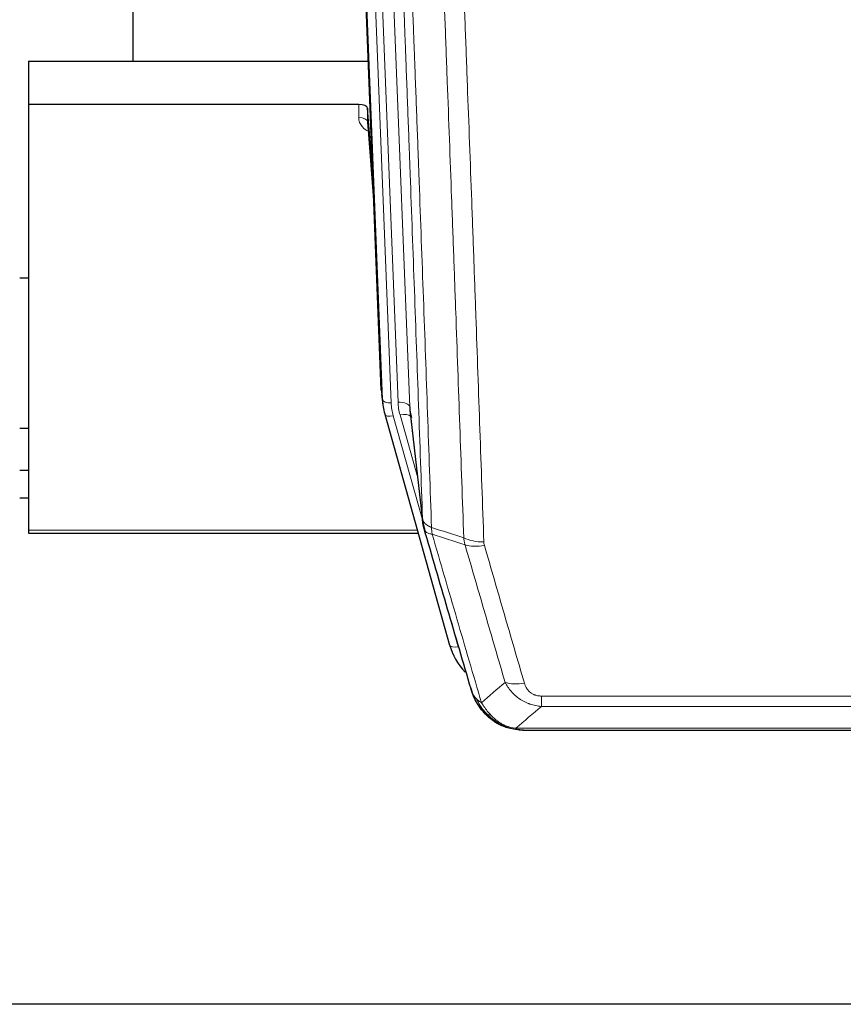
# Model space of a CAD drawing. Header units: inches. Extents: x 0 to 23760, y -13 to 16800.
# Tile 28 of 209: x 5412 to 5693, y 6190 to 6526. Entities that reach past the tile are written whole.
import ezdxf

# ---------------------------------------------------------------- set-up
doc = ezdxf.new("R2010")
doc.units = ezdxf.units.IN
doc.layers.add('254', color=7, linetype='Continuous', true_color=0xffffff)

msp = doc.modelspace()

# ---------------------------------------------------------------- linework, layer by layer
at = {"layer": '254', "color": 2, "linetype": 'Continuous', "lineweight": 25}
for p, q in [((5450.616, 6738.551), (5450.616, 6511.751)), ((5535.551, 6399.456), (5522.978, 6718.819)), ((5414.956, 6511.744), (5531.13, 6511.744)), ((5414.956, 6511.744), (5414.956, 6496.934)), ((5414.956, 6496.934), (5414.956, 6351.465)), ((5527.858, 6496.934), (5414.956, 6496.934)), ((5530.857, 6495.684), (5530.846, 6491.107)), ((5532.68, 6472.402), (5530.857, 6495.684)), ((5530.853, 6490.927), (5533.06, 6462.728)), ((5414.971, 6437.66), (5411.96, 6437.66)), ((5535.673, 6397.872), (5536.047, 6394.613)), ((5545.348, 6392.471), (5549.764, 6353.952)), ((5536.709, 6391.247), (5536.728, 6391.15)), ((5536.728, 6391.15), (5558.902, 6312.264)), ((5411.969, 6386.416), (5414.956, 6386.416)), ((5414.962, 6371.874), (5411.96, 6371.874)), ((5414.962, 6362.449), (5411.96, 6362.449)), ((5414.956, 6351.465), (5414.956, 6350.435)), ((5414.956, 6350.435), (5548.174, 6350.435)), ((5576.953, 6284.649), (5576.853, 6284.677)), ((5583.895, 6283.173), (5802.016, 6283.173)), ((6477.456, 6189.5), (5360.456, 6189.5))]:
    msp.add_line(p, q, dxfattribs=at)
at = {"layer": '254', "color": 110, "linetype": 'Continuous', "lineweight": 13}
for p, q in [((5532.192, 6725.538), (5545.258, 6393.644)), ((5535.925, 6396.198), (5523.226, 6718.761)), ((5526.161, 6719.029), (5538.919, 6394.978)), ((5528.448, 6720.853), (5541.266, 6395.271)), ((5527.848, 6492.518), (5527.858, 6496.934)), ((5530.846, 6491.107), (5533.053, 6462.92)), ((5535.551, 6399.456), (5535.925, 6396.198)), ((5545.258, 6393.644), (5549.635, 6355.463)), ((5539.616, 6390.577), (5549.689, 6354.743)), ((5547.989, 6369.432), (5541.963, 6390.87)), ((5414.956, 6351.465), (5547.887, 6351.465)), ((5557.065, 6328.502), (5561.79, 6311.691)), ((5590.284, 6291.303), (5590.284, 6294.836)), ((5590.284, 6294.836), (5795.627, 6294.836)), ((5795.627, 6291.303), (5590.284, 6291.303)), ((5576.853, 6284.677), (5576.785, 6284.834)), ((5581.553, 6283.835), (5804.358, 6283.835))]:
    msp.add_line(p, q, dxfattribs=at)
at = {"layer": '254', "color": 2, "linetype": 'Continuous', "lineweight": 25}
for centre, major_axis, ratio, start_param, end_param in [((5527.859, 6495.64), (3, 0), 0.4313147, 0.033781, 1.5709509), ((5562.937, 6397.113), (-27.027, -0.37), 0.8864308, 0.02276, 0.2319114), ((5565.284, 6394.174), (20.035, -0.399), 0.8846078, 3.1939931, 3.4031446), ((5585.097, 6318.277), (-27.014, -0.465), 0.8900028, 0.2292736, 0.6692548)]:
    msp.add_ellipse(centre, major_axis=major_axis, ratio=ratio, start_param=start_param, end_param=end_param, dxfattribs=at)
at = {"layer": '254', "color": 110, "linetype": 'Continuous', "lineweight": 13}
for centre, major_axis, ratio, start_param, end_param in [((5533.851, 6492.518), (-6.003, -0.046), 0.8757409, 6.2743462, 7.5486547), ((5527.848, 6491.064), (-3, 0.007), 0.4848086, 3.1763596, 4.7135294), ((5538.919, 6396.363), (2.998, 0.118), 0.4614673, 3.175787, 4.6942235), ((5562.937, 6395.728), (-24.033, -0.038), 0.8858289, 0.0334668, 0.2426182), ((5541.266, 6393.424), (3.997, 0.157), 0.4614673, 0.0341943, 1.5526308), ((5565.284, 6396.021), (-24.033, -0.038), 0.8858289, 0.0334668, 0.2426182), ((5539.616, 6391.962), (2.888, 0.812), 0.4480327, 3.1416079, 4.5871119), ((5541.963, 6389.023), (3.851, 1.082), 0.4480327, 0.2500116, 1.4455193), ((5570.589, 6353.114), (-9.994, -0.345), 0.559112, 0.7940626, 1.551472), ((5570.776, 6351.941), (-9.604, -2.788), 0.5442898, 0.6684637, 1.414101), ((5561.79, 6313.076), (2.888, 0.812), 0.4480327, 3.1416079, 4.5871119), ((5584.437, 6305.058), (-9.598, -2.808), 0.562843, 0.6646512, 1.4076092)]:
    msp.add_ellipse(centre, major_axis=major_axis, ratio=ratio, start_param=start_param, end_param=end_param, dxfattribs=at)
for points, knots in [([(5549.635, 6355.463), (5549.19, 6368.311), (5548.284, 6394.162), (5546.877, 6433.406), (5545.907, 6459.879), (5545.353, 6474.859), (5545.291, 6476.524), (5545.167, 6479.858), (5544.981, 6484.861), (5544.544, 6496.56), (5544.166, 6506.629), (5543.848, 6515.042), (5543.784, 6516.726), (5543.656, 6520.096), (5543.465, 6525.154), (5543.014, 6536.978), (5542.624, 6547.15), (5541.838, 6567.545), (5540.775, 6594.873), (5539.134, 6636.267), (5538.009, 6664.132), (5537.44, 6678.132)], [0, 0, 0, 0, 0.125, 0.25, 0.375, 0.375, 0.390625, 0.390625, 0.40625, 0.4375, 0.5, 0.5, 0.515625, 0.515625, 0.53125, 0.5625, 0.625, 0.625, 0.75, 0.875, 1, 1, 1, 1]), ([(5540.495, 6676.351), (5541.066, 6662.298), (5542.194, 6634.327), (5543.839, 6592.776), (5544.906, 6565.345), (5545.694, 6544.872), (5546.085, 6534.661), (5546.537, 6522.792), (5546.729, 6517.715), (5546.857, 6514.333), (5546.921, 6512.642), (5547.24, 6504.197), (5547.62, 6494.09), (5548.057, 6482.346), (5548.244, 6477.323), (5548.368, 6473.977), (5548.43, 6472.305), (5548.986, 6457.269), (5549.959, 6430.694), (5551.37, 6391.301), (5552.278, 6365.351), (5552.724, 6352.455)], [0, 0, 0, 0, 0.125, 0.25, 0.375, 0.375, 0.4375, 0.46875, 0.484375, 0.484375, 0.5, 0.5, 0.5625, 0.59375, 0.609375, 0.609375, 0.625, 0.625, 0.75, 0.875, 1, 1, 1, 1]), ([(5563.721, 6348.886), (5563.283, 6361.584), (5562.391, 6387.129), (5561.469, 6412.976), (5560.766, 6432.474), (5560.53, 6438.992), (5560.054, 6452.066), (5559.814, 6458.622), (5559.087, 6478.346), (5558.595, 6491.567), (5557.971, 6508.181), (5557.846, 6511.508), (5557.594, 6518.17), (5557.215, 6528.175), (5556.832, 6538.217), (5556.06, 6558.35), (5555.017, 6585.324), (5553.407, 6626.176), (5552.305, 6653.671), (5551.747, 6667.484)], [0, 0, 0, 0, 0.125, 0.25, 0.25, 0.3125, 0.3125, 0.375, 0.375, 0.5, 0.5, 0.53125, 0.53125, 0.5625, 0.625, 0.625, 0.75, 0.875, 1, 1, 1, 1]), ([(5558.63, 6666.523), (5559.188, 6652.693), (5560.288, 6625.162), (5561.896, 6584.259), (5562.938, 6557.25), (5563.709, 6537.092), (5564.091, 6527.037), (5564.47, 6517.019), (5564.721, 6510.349), (5564.846, 6507.017), (5565.47, 6490.382), (5565.961, 6477.145), (5566.686, 6457.396), (5566.926, 6450.831), (5567.402, 6437.741), (5567.638, 6431.214), (5568.34, 6411.691), (5569.261, 6385.812), (5570.151, 6360.234), (5570.589, 6347.52)], [0, 0, 0, 0, 0.125, 0.25, 0.375, 0.375, 0.4375, 0.46875, 0.46875, 0.5, 0.5, 0.625, 0.625, 0.6875, 0.6875, 0.75, 0.75, 0.875, 1, 1, 1, 1]), ([(5549.635, 6355.463), (5549.636, 6355.455), (5549.638, 6355.44), (5549.641, 6355.416), (5549.644, 6355.392), (5549.647, 6355.369), (5549.651, 6355.345), (5549.655, 6355.321), (5549.66, 6355.298), (5549.664, 6355.274), (5549.669, 6355.251), (5549.674, 6355.227), (5549.679, 6355.203), (5549.685, 6355.18), (5549.691, 6355.156), (5549.697, 6355.133), (5549.703, 6355.109), (5549.71, 6355.086), (5549.717, 6355.063), (5549.724, 6355.039), (5549.731, 6355.016), (5549.739, 6354.992), (5549.747, 6354.969), (5549.755, 6354.946), (5549.763, 6354.923), (5549.772, 6354.899), (5549.781, 6354.876), (5549.79, 6354.853), (5549.799, 6354.83), (5549.809, 6354.807), (5549.819, 6354.783), (5549.829, 6354.76), (5549.839, 6354.737), (5549.85, 6354.714), (5549.861, 6354.691), (5549.872, 6354.668), (5549.883, 6354.646), (5549.895, 6354.623), (5549.907, 6354.6), (5549.919, 6354.577), (5549.931, 6354.554), (5549.944, 6354.532), (5549.957, 6354.509), (5549.97, 6354.486), (5549.983, 6354.464), (5549.997, 6354.441), (5550.011, 6354.419), (5550.025, 6354.396), (5550.039, 6354.374), (5550.054, 6354.351), (5550.068, 6354.329), (5550.084, 6354.307), (5550.099, 6354.284), (5550.114, 6354.262), (5550.13, 6354.24), (5550.146, 6354.218), (5550.162, 6354.196), (5550.179, 6354.174), (5550.196, 6354.152), (5550.213, 6354.13), (5550.23, 6354.108), (5550.247, 6354.086), (5550.265, 6354.065), (5550.283, 6354.043), (5550.301, 6354.021), (5550.32, 6354), (5550.338, 6353.978), (5550.357, 6353.957), (5550.376, 6353.935), (5550.396, 6353.914), (5550.415, 6353.893), (5550.435, 6353.871), (5550.455, 6353.85), (5550.476, 6353.829), (5550.496, 6353.808), (5550.517, 6353.787), (5550.544, 6353.76), (5550.578, 6353.727), (5550.619, 6353.688), (5550.66, 6353.65), (5550.703, 6353.611), (5550.746, 6353.573), (5550.79, 6353.536), (5550.835, 6353.498), (5550.88, 6353.461), (5550.927, 6353.425), (5550.974, 6353.388), (5551.022, 6353.352), (5551.07, 6353.316), (5551.12, 6353.281), (5551.17, 6353.245), (5551.221, 6353.21), (5551.273, 6353.176), (5551.325, 6353.142), (5551.378, 6353.108), (5551.432, 6353.074), (5551.487, 6353.041), (5551.542, 6353.008), (5551.598, 6352.976), (5551.655, 6352.944), (5551.713, 6352.912), (5551.771, 6352.88), (5551.83, 6352.849), (5551.889, 6352.819), (5551.949, 6352.788), (5552.01, 6352.758), (5552.072, 6352.729), (5552.134, 6352.7), (5552.197, 6352.671), (5552.261, 6352.642), (5552.325, 6352.614), (5552.39, 6352.587), (5552.456, 6352.56), (5552.522, 6352.533), (5552.589, 6352.506), (5552.656, 6352.48), (5552.701, 6352.463), (5552.724, 6352.455)], [0, 0, 0, 0, 0.0066687, 0.0133374, 0.0200061, 0.0266746, 0.0333432, 0.0400116, 0.0466801, 0.0533484, 0.0600168, 0.066685, 0.0733532, 0.0800214, 0.0866895, 0.0933575, 0.1000255, 0.1066935, 0.1133614, 0.1200292, 0.126697, 0.1333647, 0.1400324, 0.1467001, 0.1533676, 0.1600352, 0.1667026, 0.1733701, 0.1800374, 0.1867047, 0.193372, 0.2000392, 0.2067064, 0.2133735, 0.2200405, 0.2267075, 0.2333745, 0.2400414, 0.2467082, 0.253375, 0.2600418, 0.2667085, 0.2733751, 0.2800417, 0.2867082, 0.2933747, 0.3000412, 0.3067075, 0.3133739, 0.3200401, 0.3267064, 0.3333725, 0.3400387, 0.3467047, 0.3533708, 0.3600367, 0.3667026, 0.3733685, 0.3800343, 0.3867001, 0.3933658, 0.4000315, 0.4066971, 0.4133626, 0.4200281, 0.4266936, 0.433359, 0.4400243, 0.4466896, 0.4533549, 0.4600201, 0.4666852, 0.4733503, 0.4800154, 0.4866804, 0.4933453, 0.5000102, 0.5125098, 0.5250093, 0.5375088, 0.5500082, 0.5625077, 0.5750071, 0.5875066, 0.600006, 0.6125054, 0.6250049, 0.6375043, 0.6500037, 0.6625032, 0.6750026, 0.6875021, 0.7000016, 0.7125011, 0.7250006, 0.7375001, 0.7499997, 0.7624993, 0.7749989, 0.7874985, 0.7999982, 0.812498, 0.8249977, 0.8374975, 0.8499974, 0.8624973, 0.8749972, 0.8874972, 0.8999973, 0.9124974, 0.9249976, 0.9374978, 0.9499981, 0.9624985, 0.9749989, 0.9874994, 1, 1, 1, 1]), ([(5550.191, 6352.013), (5550.212, 6351.767), (5550.29, 6351.535), (5550.554, 6351.116), (5550.739, 6350.928), (5551.211, 6350.606), (5551.496, 6350.472), (5552.155, 6350.268), (5552.527, 6350.198), (5552.936, 6350.164)], [0, 0, 0, 0, 0.25, 0.25, 0.5, 0.5, 0.75, 0.75, 1, 1, 1, 1]), ([(5552.936, 6350.164), (5552.861, 6350.536), (5552.819, 6350.908), (5552.761, 6351.667), (5552.745, 6352.053), (5552.724, 6352.455)], [0, 0, 0, 0, 0.5, 0.5, 1, 1, 1, 1]), ([(5552.936, 6350.164), (5555.758, 6340.471), (5558.574, 6330.823), (5562.788, 6316.421), (5564.19, 6311.631), (5566.993, 6302.075), (5568.392, 6297.309), (5569.79, 6292.554)], [0, 0, 0, 0, 0.5, 0.5, 0.75, 0.75, 1, 1, 1, 1]), ([(5577.857, 6299.516), (5576.722, 6303.402), (5575.585, 6307.296), (5573.31, 6315.099), (5572.171, 6319.008), (5568.752, 6330.758), (5566.468, 6338.621), (5564.18, 6346.514)], [0, 0, 0, 0, 0.25, 0.25, 0.5, 0.5, 1, 1, 1, 1]), ([(5570.776, 6346.343), (5570.72, 6346.536), (5570.677, 6346.731), (5570.614, 6347.124), (5570.595, 6347.321), (5570.589, 6347.52)], [0, 0, 0, 0, 0.5, 0.5, 1, 1, 1, 1]), ([(5570.776, 6346.343), (5573.061, 6338.438), (5575.343, 6330.562), (5578.758, 6318.794), (5579.896, 6314.879), (5582.168, 6307.064), (5583.303, 6303.164), (5584.437, 6299.272)], [0, 0, 0, 0, 0.5, 0.5, 0.75, 0.75, 1, 1, 1, 1]), ([(5590.284, 6291.303), (5589.949, 6291.326), (5589.616, 6291.36), (5588.953, 6291.447), (5588.625, 6291.501), (5587.649, 6291.693), (5587.011, 6291.861), (5586.309, 6292.098), (5586.231, 6292.125), (5586.075, 6292.18), (5585.998, 6292.209), (5585.766, 6292.295), (5585.613, 6292.356), (5585.159, 6292.543), (5584.564, 6292.813), (5583.991, 6293.121), (5583.57, 6293.366), (5583.361, 6293.492), (5583.156, 6293.623), (5583.02, 6293.712), (5582.952, 6293.757), (5582.346, 6294.167), (5581.838, 6294.563), (5581.119, 6295.202), (5580.887, 6295.423), (5580.548, 6295.765), (5580.437, 6295.881), (5580.219, 6296.116), (5580.111, 6296.236), (5579.584, 6296.841), (5579.196, 6297.348), (5578.481, 6298.402), (5578.155, 6298.949), (5577.857, 6299.516)], [0, 0, 0, 0, 0.0625, 0.0625, 0.125, 0.125, 0.25, 0.25, 0.265625, 0.265625, 0.28125, 0.28125, 0.3125, 0.3125, 0.375, 0.4375, 0.4375, 0.46875, 0.484375, 0.484375, 0.5, 0.5, 0.625, 0.625, 0.6875, 0.6875, 0.71875, 0.71875, 0.75, 0.75, 0.875, 0.875, 1, 1, 1, 1]), ([(5590.284, 6294.836), (5590.102, 6294.836), (5589.919, 6294.843), (5589.555, 6294.869), (5589.376, 6294.889), (5589.02, 6294.942), (5588.845, 6294.976), (5588.498, 6295.058), (5588.327, 6295.107), (5588.116, 6295.177), (5588.074, 6295.191), (5587.99, 6295.221), (5587.866, 6295.267), (5587.745, 6295.317), (5587.506, 6295.422), (5587.198, 6295.576), (5586.911, 6295.754), (5586.738, 6295.874), (5586.703, 6295.898), (5586.635, 6295.947), (5586.602, 6295.972), (5586.502, 6296.049), (5586.437, 6296.101), (5586.247, 6296.26), (5586.128, 6296.37), (5585.901, 6296.598), (5585.794, 6296.716), (5585.591, 6296.959), (5585.496, 6297.084), (5585.383, 6297.244), (5585.36, 6297.277), (5585.317, 6297.342), (5585.295, 6297.374), (5585.231, 6297.473), (5585.19, 6297.539), (5585.071, 6297.738), (5584.998, 6297.873), (5584.861, 6298.145), (5584.798, 6298.283), (5584.621, 6298.7), (5584.521, 6298.983), (5584.437, 6299.272)], [0, 0, 0, 0, 0.0625, 0.0625, 0.125, 0.125, 0.1875, 0.1875, 0.25, 0.25, 0.265625, 0.265625, 0.28125, 0.3125, 0.3125, 0.375, 0.4375, 0.4375, 0.453125, 0.453125, 0.46875, 0.46875, 0.5, 0.5, 0.5625, 0.5625, 0.625, 0.625, 0.6875, 0.6875, 0.703125, 0.703125, 0.71875, 0.71875, 0.75, 0.75, 0.8125, 0.8125, 0.875, 0.875, 1, 1, 1, 1]), ([(5566.873, 6295.469), (5567.029, 6295.184), (5567.209, 6294.909), (5567.613, 6294.38), (5567.838, 6294.126), (5568.083, 6293.885)], [0, 0, 0, 0, 0.5, 0.5, 1, 1, 1, 1]), ([(5571.741, 6288.56), (5571.37, 6288.949), (5571.013, 6289.355), (5569.652, 6291.038), (5568.782, 6292.432), (5568.083, 6293.885)], [0, 0, 0, 0, 0.25, 0.25, 1, 1, 1, 1]), ([(5568.083, 6293.885), (5568.329, 6293.638), (5568.595, 6293.402), (5569.166, 6292.958), (5569.47, 6292.749), (5569.79, 6292.554)], [0, 0, 0, 0, 0.5, 0.5, 1, 1, 1, 1]), ([(5572.965, 6288.347), (5572.667, 6288.664), (5572.376, 6288.992), (5571.249, 6290.342), (5570.483, 6291.439), (5569.79, 6292.554)], [0, 0, 0, 0, 0.25, 0.25, 1, 1, 1, 1]), ([(5570.755, 6289.045), (5570.786, 6289.018), (5570.819, 6288.992), (5570.953, 6288.89), (5571.066, 6288.821), (5571.315, 6288.699), (5571.452, 6288.646), (5571.643, 6288.587), (5571.692, 6288.573), (5571.741, 6288.56)], [0, 0, 0, 0, 0.125, 0.125, 0.5, 0.5, 0.875, 0.875, 1, 1, 1, 1]), ([(5571.741, 6288.56), (5571.84, 6288.534), (5571.941, 6288.51), (5572.198, 6288.46), (5572.355, 6288.436), (5572.666, 6288.392), (5572.819, 6288.372), (5572.965, 6288.347)], [0, 0, 0, 0, 0.25, 0.25, 0.625, 0.625, 1, 1, 1, 1]), ([(5576.935, 6285.228), (5576.755, 6285.326), (5576.576, 6285.427), (5575.869, 6285.852), (5575.354, 6286.21), (5574.36, 6286.997), (5573.881, 6287.425), (5573.266, 6288.034), (5573.115, 6288.189), (5572.965, 6288.347)], [0, 0, 0, 0, 0.125, 0.125, 0.5, 0.5, 0.875, 0.875, 1, 1, 1, 1]), ([(5576.785, 6284.834), (5576.783, 6284.864), (5576.785, 6284.897), (5576.798, 6284.982), (5576.814, 6285.037), (5576.862, 6285.141), (5576.894, 6285.19), (5576.935, 6285.228)], [0, 0, 0, 0, 0.25, 0.25, 0.625, 0.625, 1, 1, 1, 1]), ([(5581.553, 6283.835), (5580.332, 6283.937), (5579.156, 6284.231), (5577.662, 6284.858), (5577.295, 6285.034), (5576.935, 6285.228)], [0, 0, 0, 0, 0.75, 0.75, 1, 1, 1, 1]), ([(5582.423, 6283.315), (5582.305, 6283.342), (5582.195, 6283.373), (5581.946, 6283.46), (5581.821, 6283.521), (5581.635, 6283.663), (5581.574, 6283.744), (5581.553, 6283.835)], [0, 0, 0, 0, 0.25, 0.25, 0.625, 0.625, 1, 1, 1, 1])]:
    msp.add_open_spline(points, degree=3, knots=knots, dxfattribs=at)
at = {"layer": '254', "color": 2, "linetype": 'Continuous', "lineweight": 25}
for points, knots in [([(5550.191, 6352.013), (5550.186, 6352.03), (5550.176, 6352.064), (5550.161, 6352.117), (5550.146, 6352.17), (5550.13, 6352.225), (5550.115, 6352.28), (5550.1, 6352.337), (5550.084, 6352.395), (5550.069, 6352.454), (5550.053, 6352.515), (5550.038, 6352.576), (5550.023, 6352.638), (5550.007, 6352.702), (5549.992, 6352.767), (5549.977, 6352.833), (5549.962, 6352.9), (5549.947, 6352.968), (5549.932, 6353.037), (5549.917, 6353.108), (5549.902, 6353.179), (5549.888, 6353.252), (5549.874, 6353.326), (5549.86, 6353.401), (5549.846, 6353.477), (5549.832, 6353.555), (5549.819, 6353.633), (5549.798, 6353.76), (5549.772, 6353.929), (5549.744, 6354.136), (5549.72, 6354.328), (5549.701, 6354.505), (5549.685, 6354.668), (5549.672, 6354.815), (5549.662, 6354.947), (5549.654, 6355.064), (5549.648, 6355.166), (5549.644, 6355.253), (5549.64, 6355.324), (5549.638, 6355.381), (5549.636, 6355.422), (5549.635, 6355.448), (5549.635, 6355.46), (5549.635, 6355.463)], [0, 0, 0, 0, 0.0155037, 0.0313049, 0.0474035, 0.0637997, 0.0804935, 0.097485, 0.1147743, 0.1323613, 0.1502462, 0.1684289, 0.1869096, 0.2056883, 0.224765, 0.2441397, 0.2638126, 0.2837835, 0.3040527, 0.32462, 0.3454856, 0.3666494, 0.3881116, 0.409872, 0.4319308, 0.454288, 0.4769435, 0.4998975, 0.5635611, 0.6228928, 0.6778927, 0.7285606, 0.7748966, 0.8169007, 0.8545729, 0.8879131, 0.9169214, 0.9415977, 0.9619421, 0.9779545, 0.989635, 0.9969835, 1, 1, 1, 1]), ([(5566.234, 6297.243), (5564.903, 6301.766), (5563.57, 6306.298), (5560.903, 6315.385), (5559.567, 6319.939), (5555.557, 6333.632), (5552.877, 6342.802), (5550.191, 6352.013)], [0, 0, 0, 0, 0.25, 0.25, 0.5, 0.5, 1, 1, 1, 1]), ([(5570.265, 6289.746), (5570.254, 6289.759), (5570.23, 6289.786), (5570.195, 6289.826), (5570.16, 6289.866), (5570.124, 6289.908), (5570.088, 6289.95), (5570.051, 6289.993), (5570.015, 6290.036), (5569.977, 6290.08), (5569.939, 6290.125), (5569.901, 6290.171), (5569.863, 6290.217), (5569.824, 6290.264), (5569.785, 6290.312), (5569.746, 6290.361), (5569.706, 6290.41), (5569.666, 6290.46), (5569.625, 6290.511), (5569.585, 6290.563), (5569.544, 6290.615), (5569.502, 6290.668), (5569.461, 6290.722), (5569.419, 6290.777), (5569.377, 6290.832), (5569.334, 6290.888), (5569.291, 6290.945), (5569.248, 6291.003), (5569.205, 6291.062), (5569.162, 6291.121), (5569.118, 6291.181), (5569.074, 6291.242), (5569.03, 6291.304), (5568.986, 6291.367), (5568.942, 6291.43), (5568.897, 6291.495), (5568.852, 6291.56), (5568.807, 6291.626), (5568.762, 6291.692), (5568.717, 6291.76), (5568.671, 6291.829), (5568.626, 6291.898), (5568.58, 6291.968), (5568.534, 6292.039), (5568.489, 6292.111), (5568.443, 6292.184), (5568.397, 6292.257), (5568.35, 6292.332), (5568.304, 6292.407), (5568.258, 6292.484), (5568.212, 6292.561), (5568.166, 6292.639), (5568.12, 6292.718), (5568.073, 6292.798), (5568.027, 6292.879), (5567.981, 6292.96), (5567.935, 6293.043), (5567.889, 6293.126), (5567.843, 6293.211), (5567.797, 6293.296), (5567.751, 6293.382), (5567.705, 6293.47), (5567.659, 6293.558), (5567.613, 6293.647), (5567.568, 6293.737), (5567.523, 6293.828), (5567.478, 6293.919), (5567.433, 6294.012), (5567.388, 6294.106), (5567.343, 6294.201), (5567.299, 6294.296), (5567.255, 6294.393), (5567.211, 6294.49), (5567.167, 6294.589), (5567.124, 6294.688), (5567.081, 6294.789), (5567.038, 6294.89), (5566.995, 6294.993), (5566.953, 6295.096), (5566.911, 6295.2), (5566.87, 6295.305), (5566.829, 6295.412), (5566.788, 6295.519), (5566.747, 6295.627), (5566.708, 6295.736), (5566.668, 6295.846), (5566.629, 6295.957), (5566.59, 6296.069), (5566.552, 6296.182), (5566.515, 6296.296), (5566.478, 6296.411), (5566.441, 6296.527), (5566.405, 6296.644), (5566.369, 6296.762), (5566.334, 6296.881), (5566.3, 6297.001), (5566.266, 6297.122), (5566.245, 6297.203), (5566.234, 6297.243)], [0, 0, 0, 0, 0.0060657, 0.012223, 0.0184718, 0.0248123, 0.0312443, 0.0377679, 0.0443831, 0.0510899, 0.0578883, 0.0647782, 0.0717598, 0.0788329, 0.0859977, 0.093254, 0.1006019, 0.1080414, 0.1155725, 0.1231952, 0.1309095, 0.1387154, 0.1466129, 0.1546019, 0.1626826, 0.1708549, 0.1791188, 0.1874742, 0.1959213, 0.20446, 0.2130903, 0.2218121, 0.2306256, 0.2395307, 0.2485274, 0.2576156, 0.2667955, 0.276067, 0.2854301, 0.2948848, 0.3044311, 0.314069, 0.3237985, 0.3336196, 0.3435324, 0.3535367, 0.3636326, 0.3738202, 0.3840993, 0.3944701, 0.4049324, 0.4154864, 0.426132, 0.4368691, 0.4476979, 0.4586183, 0.4696303, 0.480734, 0.4919292, 0.503216, 0.5145945, 0.5260645, 0.5376262, 0.5492795, 0.5610244, 0.5728609, 0.584789, 0.5968087, 0.60892, 0.621123, 0.6334175, 0.6458037, 0.6582815, 0.6708509, 0.6835119, 0.6962645, 0.7091087, 0.7220445, 0.735072, 0.748191, 0.7614017, 0.774704, 0.7880979, 0.8015834, 0.8151605, 0.8288293, 0.8425896, 0.8564416, 0.8703852, 0.8844204, 0.8985472, 0.9127656, 0.9270756, 0.9414773, 0.9559705, 0.9705554, 0.9852319, 1, 1, 1, 1]), ([(5566.234, 6297.243), (5566.291, 6296.933), (5566.373, 6296.629), (5566.586, 6296.036), (5566.718, 6295.748), (5566.873, 6295.469)], [0, 0, 0, 0, 0.5, 0.5, 1, 1, 1, 1]), ([(5570.755, 6289.045), (5570.321, 6289.514), (5569.911, 6290.005), (5568.381, 6292.041), (5567.485, 6293.729), (5566.873, 6295.469)], [0, 0, 0, 0, 0.25, 0.25, 1, 1, 1, 1]), ([(5570.325, 6289.612), (5570.347, 6289.568), (5570.37, 6289.523), (5570.449, 6289.388), (5570.512, 6289.298), (5570.638, 6289.154), (5570.694, 6289.098), (5570.755, 6289.045)], [0, 0, 0, 0, 0.2280377, 0.2280377, 0.6912151, 0.6912151, 1, 1, 1, 1]), ([(5573.266, 6286.787), (5572.62, 6287.269), (5572.004, 6287.795), (5571.196, 6288.581), (5570.973, 6288.81), (5570.755, 6289.045)], [0, 0, 0, 0, 0.7159091, 0.7159091, 1, 1, 1, 1]), ([(5576.785, 6284.834), (5576.556, 6284.946), (5576.329, 6285.063), (5575.427, 6285.556), (5574.768, 6285.977), (5573.498, 6286.915), (5572.888, 6287.432), (5572.116, 6288.175), (5571.927, 6288.365), (5571.741, 6288.56)], [0, 0, 0, 0, 0.125, 0.125, 0.5, 0.5, 0.875, 0.875, 1, 1, 1, 1]), ([(5582.423, 6283.315), (5581.013, 6283.404), (5579.577, 6283.71), (5577.706, 6284.412), (5577.242, 6284.611), (5576.785, 6284.834)], [0, 0, 0, 0, 0.75, 0.75, 1, 1, 1, 1]), ([(5578.951, 6283.919), (5578.871, 6283.943), (5578.792, 6283.968), (5578.119, 6284.179), (5577.531, 6284.399), (5576.953, 6284.649)], [0, 0, 0, 0, 0.1180686, 0.1180686, 1, 1, 1, 1]), ([(5584.095, 6283.175), (5584.021, 6283.173), (5583.947, 6283.172), (5583.651, 6283.173), (5583.429, 6283.182), (5583.002, 6283.217), (5582.796, 6283.243), (5582.544, 6283.289), (5582.483, 6283.302), (5582.423, 6283.315)], [0, 0, 0, 0, 0.125, 0.125, 0.5, 0.5, 0.875, 0.875, 1, 1, 1, 1])]:
    msp.add_open_spline(points, degree=3, knots=knots, dxfattribs=at)
for points, degree in [([(5549.758, 6354.033), (5550.508, 6351.202)], 1), ([(5573.342, 6286.73), (5574.988, 6285.51), (5576.855, 6284.676)], 2), ([(5584.095, 6283.175), (5583.478, 6283.171), (5582.855, 6283.201), (5582.229, 6283.265)], 3)]:
    msp.add_open_spline(points, degree=degree, dxfattribs=at)
at = {"layer": '254', "color": 110, "linetype": 'Continuous', "lineweight": 13}
for points in [[(5552.724, 6352.455), (5556.389, 6351.267), (5560.055, 6350.078), (5563.721, 6348.886)], [(5564.18, 6346.514), (5560.431, 6347.732), (5556.683, 6348.949), (5552.936, 6350.164)], [(5564.18, 6346.514), (5564.067, 6346.898), (5563.879, 6347.677), (5563.762, 6348.479), (5563.721, 6348.886)], [(5569.79, 6292.554), (5572.464, 6294.877), (5575.153, 6297.198), (5577.857, 6299.516)], [(5590.284, 6291.303), (5587.356, 6288.817), (5584.446, 6286.327), (5581.553, 6283.835)]]:
    msp.add_open_spline(points, degree=3, dxfattribs=at)

doc.saveas('drawing.dxf')
